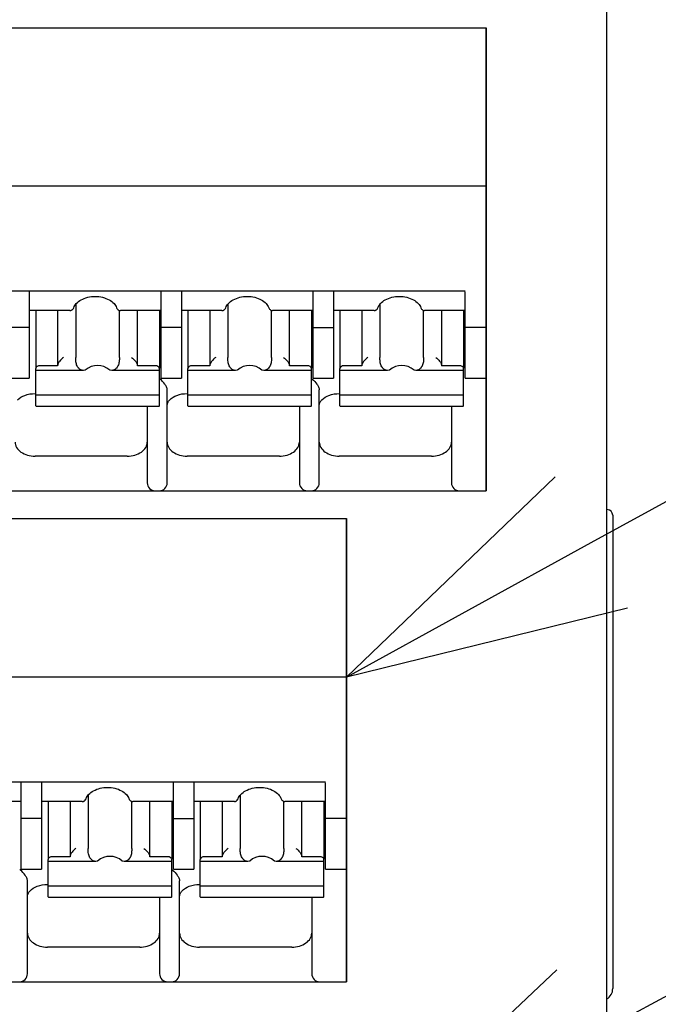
# Model space of a CAD drawing. Header units: millimetres. Extents: x 61 to 749, y -143 to 571.
# Tile 13 of 21: x 318 to 334, y 196 to 220. Entities that reach past the tile are written whole.
import ezdxf
from ezdxf import colors
from ezdxf.entities.mleader import LeaderData, LeaderLine
from ezdxf.math import Vec2, Vec3

# ---------------------------------------------------------------- set-up
doc = ezdxf.new("R2010")
doc.units = ezdxf.units.MM
doc.layers.get('0').update_dxf_attribs({"linetype": 'CONTINUOUS'})
for name, color, linetype in [('10', 3, 'CONTINUOUS'), ('17', 6, 'CONTINUOUS'), ('19', 2, 'CONTINUOUS')]:
    doc.layers.add(name, color=color, linetype=linetype)

# ---------------------------------------------------------------- blocks, each defined once
blk = doc.blocks.new('_OPEN30')
at = {"color": 0, "linetype": 'ByBlock'}
for p, q in [((-1, 0.2679), (0, 0)), ((0, 0), (-1, -0.2679)), ((0, 0), (-1, 0))]:
    blk.add_line(p, q, dxfattribs=at)

msp = doc.modelspace()

# ---------------------------------------------------------------- linework, layer by layer
at = {"layer": '10'}
for p, q in [((332.514, 157.172), (332.514, 226.828)), ((332.524, 208.112), (332.514, 208.112)), ((332.664, 207.972), (332.664, 196.112))]:
    msp.add_line(p, q, dxfattribs=at)
for centre, radius, start, end in [((332.524, 207.972), 0.14, 0, 90), ((332.364, 196.112), 0.3, 300, 0)]:
    msp.add_arc(centre, radius, start, end, dxfattribs=at)
at = {"layer": '17'}
for p, q in [((306.219, 220.185), (329.494, 220.185)), ((329.494, 220.185), (329.494, 208.585)), ((329.494, 208.585), (329.494, 220.185)), ((329.494, 216.211), (305.844, 216.211)), ((306.615, 213.593), (328.965, 213.593)), ((318.049, 213.566), (318.049, 211.403)), ((321.349, 211.403), (321.349, 213.566)), ((321.859, 213.566), (321.859, 211.403)), ((325.159, 211.403), (325.159, 213.566)), ((325.669, 213.566), (325.669, 211.403)), ((328.969, 211.403), (328.969, 213.566)), ((319.122, 213.116), (319.139, 213.13)), ((319.139, 213.13), (319.155, 213.154)), ((319.155, 213.154), (319.161, 213.167)), ((319.161, 213.167), (319.161, 213.167)), ((319.211, 213.256), (319.211, 211.926)), ((320.236, 213.167), (320.236, 213.167)), ((320.269, 213.121), (320.276, 213.116)), ((322.965, 213.154), (322.971, 213.167)), ((322.971, 213.167), (322.971, 213.167)), ((323.021, 213.256), (323.021, 211.926)), ((324.046, 213.167), (324.046, 213.167)), ((324.079, 213.121), (324.086, 213.116)), ((326.775, 213.154), (326.781, 213.167)), ((326.781, 213.167), (326.781, 213.167)), ((326.831, 213.256), (326.831, 211.926)), ((327.856, 213.167), (327.856, 213.167)), ((327.889, 213.121), (327.896, 213.116)), ((319.066, 213.099), (318.049, 213.099)), ((318.209, 213.099), (318.209, 211.658)), ((318.759, 213.099), (318.759, 211.714)), ((319.066, 213.099), (319.085, 213.1)), ((319.085, 213.1), (319.108, 213.108)), ((319.108, 213.108), (319.122, 213.116)), ((319.122, 213.116), (319.122, 213.116)), ((320.298, 213.104), (320.319, 213.099)), ((320.306, 211.926), (320.306, 213.102)), ((320.312, 213.1), (320.331, 213.099)), ((320.319, 213.099), (320.331, 213.099)), ((321.349, 213.099), (320.331, 213.099)), ((320.759, 211.714), (320.759, 213.099)), ((321.309, 213.099), (321.309, 211.658)), ((322.876, 213.099), (321.859, 213.099)), ((322.019, 213.099), (322.019, 211.658)), ((322.569, 213.099), (322.569, 211.714)), ((324.108, 213.104), (324.129, 213.099)), ((324.116, 211.926), (324.116, 213.102)), ((324.122, 213.1), (324.141, 213.099)), ((324.129, 213.099), (324.141, 213.099)), ((325.159, 213.099), (324.141, 213.099)), ((324.569, 211.714), (324.569, 213.099)), ((325.119, 213.099), (325.119, 211.658)), ((326.686, 213.099), (325.669, 213.099)), ((325.829, 213.099), (325.829, 211.658)), ((326.379, 213.099), (326.379, 211.714)), ((327.918, 213.104), (327.939, 213.099)), ((327.926, 211.926), (327.926, 213.102)), ((327.932, 213.1), (327.951, 213.099)), ((327.939, 213.099), (327.951, 213.099)), ((328.969, 213.099), (327.951, 213.099)), ((328.379, 211.714), (328.379, 213.099)), ((328.929, 213.099), (328.929, 211.658)), ((318.049, 212.675), (317.539, 212.675)), ((321.859, 212.675), (321.349, 212.675)), ((325.159, 212.675), (325.669, 212.675)), ((329.494, 212.675), (328.969, 212.675)), ((318.209, 210.708), (318.209, 211.644)), ((318.759, 211.714), (318.309, 211.714)), ((321.209, 211.714), (320.759, 211.714)), ((321.309, 210.708), (321.309, 211.644)), ((322.019, 210.708), (322.019, 211.644)), ((322.569, 211.714), (322.119, 211.714)), ((325.019, 211.714), (324.569, 211.714)), ((325.119, 210.708), (325.119, 211.644)), ((325.829, 210.708), (325.829, 211.644)), ((326.379, 211.714), (325.929, 211.714)), ((328.829, 211.714), (328.379, 211.714)), ((328.929, 210.708), (328.929, 211.644)), ((317.539, 211.403), (318.049, 211.403)), ((319.404, 211.599), (318.209, 211.599)), ((319.45, 211.608), (319.404, 211.599)), ((320.114, 211.599), (320.067, 211.608)), ((321.309, 211.599), (320.114, 211.599)), ((321.349, 211.403), (321.859, 211.403)), ((323.214, 211.599), (322.019, 211.599)), ((323.26, 211.608), (323.214, 211.599)), ((323.924, 211.599), (323.877, 211.608)), ((325.119, 211.599), (323.924, 211.599)), ((325.159, 211.403), (325.669, 211.403)), ((327.024, 211.599), (325.829, 211.599)), ((327.07, 211.608), (327.024, 211.599)), ((327.734, 211.599), (327.687, 211.608)), ((328.929, 211.599), (327.734, 211.599)), ((328.969, 211.403), (329.494, 211.403)), ((318.194, 211.019), (318.209, 211.019)), ((321.309, 210.979), (318.209, 210.979)), ((321.504, 208.785), (321.504, 211.113)), ((322.004, 211.019), (322.019, 211.019)), ((325.119, 210.979), (322.019, 210.979)), ((325.314, 208.785), (325.314, 211.113)), ((325.814, 211.019), (325.829, 211.019)), ((328.929, 210.979), (325.829, 210.979)), ((318.209, 210.708), (318.218, 210.701)), ((318.218, 210.701), (321.299, 210.701)), ((321.004, 210.701), (321.004, 208.785)), ((321.3, 210.701), (321.309, 210.708)), ((322.019, 210.708), (322.028, 210.701)), ((322.028, 210.701), (325.109, 210.701)), ((324.814, 210.701), (324.814, 208.785)), ((325.11, 210.701), (325.119, 210.708)), ((325.829, 210.708), (325.838, 210.701)), ((325.838, 210.701), (328.919, 210.701)), ((328.624, 210.701), (328.624, 208.785)), ((328.92, 210.701), (328.929, 210.708)), ((320.504, 209.451), (318.194, 209.451)), ((324.314, 209.451), (322.004, 209.451)), ((328.124, 209.451), (325.814, 209.451)), ((305.844, 208.585), (329.494, 208.585)), ((305.844, 208.585), (329.494, 208.585)), ((302.719, 207.885), (325.994, 207.885)), ((325.994, 207.885), (325.994, 196.285)), ((325.994, 196.285), (325.994, 207.885)), ((325.994, 203.911), (302.344, 203.911)), ((303.115, 201.293), (325.465, 201.293)), ((317.849, 199.103), (317.849, 201.266)), ((318.359, 201.266), (318.359, 199.103)), ((321.659, 199.103), (321.659, 201.266)), ((322.169, 201.266), (322.169, 199.103)), ((325.469, 199.103), (325.469, 201.266)), ((317.849, 200.799), (316.831, 200.799)), ((319.376, 200.799), (318.359, 200.799)), ((318.519, 200.799), (318.519, 199.358)), ((319.069, 200.799), (319.069, 199.414)), ((319.465, 200.854), (319.471, 200.867)), ((319.471, 200.867), (319.471, 200.867)), ((319.521, 200.956), (319.521, 199.626)), ((320.546, 200.867), (320.546, 200.867)), ((320.579, 200.821), (320.586, 200.816)), ((320.608, 200.804), (320.629, 200.799)), ((320.616, 199.626), (320.616, 200.802)), ((320.622, 200.8), (320.641, 200.799)), ((320.629, 200.799), (320.641, 200.799)), ((321.659, 200.799), (320.641, 200.799)), ((321.069, 199.414), (321.069, 200.799)), ((321.619, 200.799), (321.619, 199.358)), ((323.186, 200.799), (322.169, 200.799)), ((322.329, 200.799), (322.329, 199.358)), ((322.879, 200.799), (322.879, 199.414)), ((323.275, 200.854), (323.281, 200.867)), ((323.281, 200.867), (323.281, 200.867)), ((323.331, 200.956), (323.331, 199.626)), ((324.356, 200.867), (324.356, 200.867)), ((324.389, 200.821), (324.396, 200.816)), ((324.418, 200.804), (324.439, 200.799)), ((324.426, 199.626), (324.426, 200.802)), ((324.432, 200.8), (324.451, 200.799)), ((324.439, 200.799), (324.451, 200.799)), ((325.469, 200.799), (324.451, 200.799)), ((324.879, 199.414), (324.879, 200.799)), ((325.429, 200.799), (325.429, 199.358)), ((318.359, 200.375), (317.849, 200.375)), ((321.659, 200.375), (322.169, 200.375)), ((325.994, 200.375), (325.469, 200.375)), ((318.519, 198.408), (318.519, 199.344)), ((319.069, 199.414), (318.619, 199.414)), ((319.76, 199.308), (319.714, 199.299)), ((320.424, 199.299), (320.377, 199.308)), ((321.519, 199.414), (321.069, 199.414)), ((321.619, 198.408), (321.619, 199.344)), ((322.329, 198.408), (322.329, 199.344)), ((322.879, 199.414), (322.429, 199.414)), ((323.57, 199.308), (323.524, 199.299)), ((324.234, 199.299), (324.187, 199.308)), ((325.329, 199.414), (324.879, 199.414)), ((325.429, 198.408), (325.429, 199.344)), ((317.849, 199.103), (318.359, 199.103)), ((319.714, 199.299), (318.519, 199.299)), ((321.619, 199.299), (320.424, 199.299)), ((321.659, 199.103), (322.169, 199.103)), ((323.524, 199.299), (322.329, 199.299)), ((325.429, 199.299), (324.234, 199.299)), ((325.469, 199.103), (325.994, 199.103)), ((318.004, 196.485), (318.004, 198.813)), ((318.504, 198.719), (318.519, 198.719)), ((321.619, 198.679), (318.519, 198.679)), ((321.814, 196.485), (321.814, 198.813)), ((322.314, 198.719), (322.329, 198.719)), ((325.429, 198.679), (322.329, 198.679)), ((318.519, 198.408), (318.528, 198.401)), ((318.528, 198.401), (321.609, 198.401)), ((321.314, 198.401), (321.314, 196.485)), ((321.61, 198.401), (321.619, 198.408)), ((322.329, 198.408), (322.338, 198.401)), ((322.338, 198.401), (325.419, 198.401)), ((325.124, 198.401), (325.124, 196.485)), ((325.42, 198.401), (325.429, 198.408)), ((320.814, 197.151), (318.504, 197.151)), ((324.624, 197.151), (322.314, 197.151)), ((302.344, 196.285), (325.994, 196.285)), ((302.344, 196.285), (325.994, 196.285))]:
    msp.add_line(p, q, dxfattribs=at)
for points in [[(320.236, 213.167), (320.237, 213.165), (320.245, 213.147), (320.256, 213.132), (320.269, 213.121)], [(322.932, 213.116), (322.949, 213.13), (322.965, 213.154)], [(324.046, 213.167), (324.047, 213.165), (324.055, 213.147), (324.066, 213.132), (324.079, 213.121)], [(326.742, 213.116), (326.759, 213.13), (326.775, 213.154)], [(327.856, 213.167), (327.857, 213.165), (327.865, 213.147), (327.876, 213.132), (327.889, 213.121)], [(320.276, 213.116), (320.278, 213.114), (320.298, 213.104)], [(322.9, 213.101), (322.904, 213.103), (322.913, 213.106)], [(322.913, 213.106), (322.921, 213.11), (322.93, 213.115), (322.932, 213.116)], [(324.086, 213.116), (324.088, 213.114), (324.108, 213.104)], [(326.71, 213.101), (326.714, 213.103), (326.723, 213.106)], [(326.723, 213.106), (326.731, 213.11), (326.74, 213.115), (326.742, 213.116)], [(327.896, 213.116), (327.898, 213.114), (327.918, 213.104)], [(319.4, 200.801), (319.404, 200.803), (319.413, 200.806)], [(319.413, 200.806), (319.421, 200.81), (319.43, 200.815), (319.432, 200.816)], [(319.432, 200.816), (319.449, 200.83), (319.465, 200.854)], [(320.546, 200.867), (320.547, 200.865), (320.555, 200.847), (320.566, 200.832), (320.579, 200.821)], [(320.586, 200.816), (320.588, 200.814), (320.608, 200.804)], [(323.21, 200.801), (323.214, 200.803), (323.223, 200.806)], [(323.223, 200.806), (323.231, 200.81), (323.24, 200.815), (323.242, 200.816)], [(323.242, 200.816), (323.259, 200.83), (323.275, 200.854)], [(324.356, 200.867), (324.357, 200.865), (324.365, 200.847), (324.376, 200.832), (324.389, 200.821)], [(324.396, 200.816), (324.398, 200.814), (324.418, 200.804)]]:
    msp.add_lwpolyline(points, dxfattribs=at)
for centre, radius, start, end in [((319.058, 213.21), 0.113, 292.3553, 301.5652), ((322.882, 213.172), 0.0733, 280.6299, 283.8654), ((322.868, 213.21), 0.113, 292.3553, 301.5652), ((326.692, 213.172), 0.0733, 280.6299, 283.8655), ((326.678, 213.21), 0.113, 292.3553, 301.5652), ((320.984, 210.944), 0.553, 51.6712, 54.0521), ((324.793, 210.944), 0.554, 51.677, 54.0544), ((321.204, 208.785), 0.2, 180, 270), ((321.304, 208.785), 0.2, 270, 0), ((325.014, 208.785), 0.2, 180, 270), ((325.114, 208.785), 0.2, 270, 0), ((328.824, 208.785), 0.2, 180, 270), ((319.382, 200.872), 0.0733, 280.6299, 283.8654), ((319.368, 200.91), 0.113, 292.3553, 301.5652), ((323.192, 200.872), 0.0733, 280.6299, 283.8655), ((323.178, 200.91), 0.113, 292.3553, 301.5652), ((317.484, 198.644), 0.553, 51.6712, 54.0521), ((321.293, 198.644), 0.554, 51.677, 54.0544), ((317.804, 196.485), 0.2, 270, 0), ((321.514, 196.485), 0.2, 180, 270), ((321.614, 196.485), 0.2, 270, 0), ((325.324, 196.485), 0.2, 180, 270)]:
    msp.add_arc(centre, radius, start, end, dxfattribs=at)
for centre, start_param, end_param in [((319.759, 211.045), 5.687939, 6.878432), ((323.569, 211.045), 5.687939, 6.878432), ((327.379, 211.045), -0.595246, 0.595246), ((320.069, 198.745), 5.687939, 6.878432), ((323.879, 198.745), -0.595246, 0.595246)]:
    msp.add_ellipse(centre, major_axis=(0, 0.68), ratio=0.809289, start_param=start_param, end_param=end_param, dxfattribs=at)
for points, knots in [([(319.161, 213.167), (319.174, 213.207), (319.226, 213.287), (319.35, 213.378), (319.514, 213.439), (319.636, 213.452), (319.699, 213.452)], [0, 0, 0, 0, 0.195469, 0.433016, 0.706594, 1, 1, 1, 1]), ([(319.699, 213.452), (319.762, 213.452), (319.884, 213.439), (320.047, 213.378), (320.171, 213.287), (320.223, 213.207), (320.236, 213.167)], [0, 0, 0, 0, 0.293401, 0.56698, 0.804531, 1, 1, 1, 1]), ([(322.971, 213.167), (322.984, 213.207), (323.036, 213.287), (323.16, 213.378), (323.324, 213.439), (323.509, 213.46), (323.693, 213.439), (323.857, 213.378), (323.981, 213.287), (324.033, 213.207), (324.046, 213.167)], [0, 0, 0, 0, 0.097735, 0.216504, 0.353305, 0.499987, 0.646673, 0.783484, 0.902261, 1, 1, 1, 1]), ([(326.781, 213.167), (326.794, 213.207), (326.846, 213.287), (326.97, 213.378), (327.134, 213.439), (327.319, 213.46), (327.503, 213.439), (327.667, 213.378), (327.791, 213.287), (327.843, 213.207), (327.856, 213.167)], [0, 0, 0, 0, 0.097735, 0.216504, 0.353305, 0.499987, 0.646673, 0.783484, 0.902261, 1, 1, 1, 1]), ([(322.876, 213.099), (322.878, 213.099), (322.884, 213.099), (322.891, 213.1), (322.895, 213.1)], [0, 0, 0, 0, 0.285699, 1, 1, 1, 1]), ([(326.686, 213.099), (326.688, 213.099), (326.694, 213.099), (326.701, 213.1), (326.705, 213.1)], [0, 0, 0, 0, 0.285699, 1, 1, 1, 1]), ([(318.909, 211.926), (318.872, 211.9), (318.822, 211.852), (318.779, 211.785), (318.762, 211.744), (318.759, 211.723), (318.759, 211.714)], [0, 0, 0, 0, 0.505177, 0.770933, 0.894072, 1, 1, 1, 1]), ([(319.246, 211.714), (319.238, 211.729), (319.226, 211.763), (319.213, 211.834), (319.211, 211.89), (319.211, 211.926)], [0, 0, 0, 0, 0.232447, 0.501393, 1, 1, 1, 1]), ([(320.306, 211.926), (320.306, 211.89), (320.304, 211.834), (320.292, 211.763), (320.279, 211.729), (320.271, 211.714)], [0, 0, 0, 0, 0.498632, 0.767564, 1, 1, 1, 1]), ([(320.609, 211.926), (320.645, 211.9), (320.695, 211.852), (320.739, 211.785), (320.755, 211.744), (320.759, 211.723), (320.759, 211.714)], [0, 0, 0, 0, 0.505177, 0.770935, 0.894073, 1, 1, 1, 1]), ([(322.719, 211.926), (322.682, 211.9), (322.632, 211.852), (322.589, 211.785), (322.572, 211.744), (322.569, 211.723), (322.569, 211.714)], [0, 0, 0, 0, 0.505177, 0.770933, 0.894072, 1, 1, 1, 1]), ([(323.056, 211.714), (323.048, 211.729), (323.036, 211.763), (323.023, 211.834), (323.021, 211.89), (323.021, 211.926)], [0, 0, 0, 0, 0.232447, 0.501393, 1, 1, 1, 1]), ([(324.116, 211.926), (324.116, 211.89), (324.114, 211.834), (324.102, 211.763), (324.089, 211.729), (324.081, 211.714)], [0, 0, 0, 0, 0.498632, 0.767564, 1, 1, 1, 1]), ([(324.419, 211.926), (324.455, 211.9), (324.505, 211.852), (324.549, 211.785), (324.565, 211.744), (324.569, 211.723), (324.569, 211.714)], [0, 0, 0, 0, 0.505177, 0.770935, 0.894073, 1, 1, 1, 1]), ([(326.529, 211.926), (326.492, 211.9), (326.442, 211.852), (326.399, 211.785), (326.382, 211.744), (326.379, 211.723), (326.379, 211.714)], [0, 0, 0, 0, 0.505177, 0.770933, 0.894072, 1, 1, 1, 1]), ([(326.866, 211.714), (326.858, 211.729), (326.846, 211.763), (326.833, 211.834), (326.831, 211.89), (326.831, 211.926)], [0, 0, 0, 0, 0.232447, 0.501393, 1, 1, 1, 1]), ([(327.926, 211.926), (327.926, 211.89), (327.924, 211.834), (327.912, 211.763), (327.899, 211.729), (327.891, 211.714)], [0, 0, 0, 0, 0.498632, 0.767564, 1, 1, 1, 1]), ([(328.229, 211.926), (328.265, 211.9), (328.315, 211.852), (328.359, 211.785), (328.375, 211.744), (328.379, 211.723), (328.379, 211.714)], [0, 0, 0, 0, 0.505177, 0.770935, 0.894073, 1, 1, 1, 1]), ([(318.211, 211.658), (318.211, 211.657), (318.209, 211.652), (318.209, 211.647), (318.209, 211.644)], [0, 0, 0, 0, 0.263592, 1, 1, 1, 1]), ([(318.309, 211.714), (318.287, 211.714), (318.247, 211.706), (318.216, 211.675), (318.211, 211.658)], [0, 0, 0, 0, 0.548288, 1, 1, 1, 1]), ([(319.285, 211.658), (319.281, 211.662), (319.267, 211.68), (319.254, 211.699), (319.246, 211.714)], [0, 0, 0, 0, 0.255133, 1, 1, 1, 1]), ([(319.404, 211.599), (319.382, 211.6), (319.336, 211.61), (319.3, 211.64), (319.285, 211.658)], [0, 0, 0, 0, 0.474173, 1, 1, 1, 1]), ([(320.233, 211.658), (320.217, 211.64), (320.181, 211.61), (320.135, 211.6), (320.114, 211.599)], [0, 0, 0, 0, 0.525827, 1, 1, 1, 1]), ([(320.271, 211.714), (320.268, 211.709), (320.257, 211.69), (320.244, 211.671), (320.233, 211.658)], [0, 0, 0, 0, 0.245324, 1, 1, 1, 1]), ([(321.287, 211.687), (321.283, 211.691), (321.259, 211.708), (321.23, 211.714), (321.209, 211.714)], [0, 0, 0, 0, 0.231599, 1, 1, 1, 1]), ([(321.306, 211.658), (321.306, 211.661), (321.301, 211.672), (321.294, 211.681), (321.287, 211.687)], [0, 0, 0, 0, 0.2371, 1, 1, 1, 1]), ([(321.309, 211.644), (321.309, 211.647), (321.308, 211.652), (321.307, 211.657), (321.306, 211.658)], [0, 0, 0, 0, 0.736411, 1, 1, 1, 1]), ([(322.021, 211.658), (322.021, 211.657), (322.019, 211.652), (322.019, 211.647), (322.019, 211.644)], [0, 0, 0, 0, 0.263592, 1, 1, 1, 1]), ([(322.119, 211.714), (322.097, 211.714), (322.057, 211.706), (322.026, 211.675), (322.021, 211.658)], [0, 0, 0, 0, 0.548288, 1, 1, 1, 1]), ([(323.095, 211.658), (323.091, 211.662), (323.077, 211.68), (323.064, 211.699), (323.056, 211.714)], [0, 0, 0, 0, 0.255133, 1, 1, 1, 1]), ([(323.214, 211.599), (323.192, 211.6), (323.146, 211.61), (323.11, 211.64), (323.095, 211.658)], [0, 0, 0, 0, 0.474173, 1, 1, 1, 1]), ([(324.043, 211.658), (324.027, 211.64), (323.991, 211.61), (323.945, 211.6), (323.924, 211.599)], [0, 0, 0, 0, 0.525827, 1, 1, 1, 1]), ([(324.081, 211.714), (324.078, 211.709), (324.067, 211.69), (324.054, 211.671), (324.043, 211.658)], [0, 0, 0, 0, 0.245324, 1, 1, 1, 1]), ([(325.097, 211.687), (325.093, 211.691), (325.069, 211.708), (325.04, 211.714), (325.019, 211.714)], [0, 0, 0, 0, 0.231599, 1, 1, 1, 1]), ([(325.116, 211.658), (325.116, 211.661), (325.111, 211.672), (325.104, 211.681), (325.097, 211.687)], [0, 0, 0, 0, 0.2371, 1, 1, 1, 1]), ([(325.119, 211.644), (325.119, 211.647), (325.118, 211.652), (325.117, 211.657), (325.116, 211.658)], [0, 0, 0, 0, 0.736411, 1, 1, 1, 1]), ([(325.831, 211.658), (325.831, 211.657), (325.829, 211.652), (325.829, 211.647), (325.829, 211.644)], [0, 0, 0, 0, 0.263592, 1, 1, 1, 1]), ([(325.929, 211.714), (325.907, 211.714), (325.867, 211.706), (325.836, 211.675), (325.831, 211.658)], [0, 0, 0, 0, 0.548288, 1, 1, 1, 1]), ([(326.905, 211.658), (326.901, 211.662), (326.887, 211.68), (326.874, 211.699), (326.866, 211.714)], [0, 0, 0, 0, 0.255133, 1, 1, 1, 1]), ([(327.024, 211.599), (327.002, 211.6), (326.956, 211.61), (326.92, 211.64), (326.905, 211.658)], [0, 0, 0, 0, 0.474173, 1, 1, 1, 1]), ([(327.853, 211.658), (327.837, 211.64), (327.801, 211.61), (327.755, 211.6), (327.734, 211.599)], [0, 0, 0, 0, 0.525827, 1, 1, 1, 1]), ([(327.891, 211.714), (327.888, 211.709), (327.877, 211.69), (327.864, 211.671), (327.853, 211.658)], [0, 0, 0, 0, 0.245324, 1, 1, 1, 1]), ([(328.907, 211.687), (328.903, 211.691), (328.879, 211.708), (328.85, 211.714), (328.829, 211.714)], [0, 0, 0, 0, 0.231599, 1, 1, 1, 1]), ([(328.926, 211.658), (328.926, 211.661), (328.921, 211.672), (328.914, 211.681), (328.907, 211.687)], [0, 0, 0, 0, 0.2371, 1, 1, 1, 1]), ([(328.929, 211.644), (328.929, 211.647), (328.928, 211.652), (328.927, 211.657), (328.926, 211.658)], [0, 0, 0, 0, 0.736411, 1, 1, 1, 1]), ([(321.504, 211.113), (321.504, 211.124), (321.5, 211.149), (321.481, 211.199), (321.43, 211.282), (321.371, 211.344), (321.327, 211.378)], [0, 0, 0, 0, 0.104509, 0.225342, 0.488212, 1, 1, 1, 1]), ([(325.137, 211.378), (325.181, 211.344), (325.24, 211.282), (325.291, 211.199), (325.31, 211.149), (325.314, 211.124), (325.314, 211.113)], [0, 0, 0, 0, 0.511825, 0.774728, 0.895528, 1, 1, 1, 1]), ([(317.757, 210.861), (317.805, 210.913), (317.948, 210.994), (318.107, 211.019), (318.194, 211.019)], [0, 0, 0, 0, 0.447956, 1, 1, 1, 1]), ([(321.567, 210.861), (321.615, 210.913), (321.758, 210.994), (321.917, 211.019), (322.004, 211.019)], [0, 0, 0, 0, 0.447984, 1, 1, 1, 1]), ([(325.377, 210.861), (325.425, 210.913), (325.568, 210.994), (325.727, 211.019), (325.814, 211.019)], [0, 0, 0, 0, 0.447984, 1, 1, 1, 1]), ([(321.504, 210.724), (321.504, 210.746), (321.516, 210.798), (321.547, 210.84), (321.567, 210.861)], [0, 0, 0, 0, 0.429671, 1, 1, 1, 1]), ([(325.314, 210.724), (325.314, 210.746), (325.326, 210.798), (325.357, 210.84), (325.377, 210.861)], [0, 0, 0, 0, 0.429671, 1, 1, 1, 1]), ([(317.694, 209.805), (317.694, 209.782), (317.701, 209.734), (317.741, 209.642), (317.841, 209.542), (318.004, 209.468), (318.129, 209.451), (318.194, 209.451)], [0, 0, 0, 0, 0.103599, 0.210939, 0.44569, 0.712567, 1, 1, 1, 1]), ([(320.504, 209.451), (320.568, 209.451), (320.693, 209.468), (320.857, 209.542), (320.957, 209.642), (320.997, 209.734), (321.004, 209.782), (321.004, 209.805)], [0, 0, 0, 0, 0.287433, 0.55431, 0.789061, 0.896401, 1, 1, 1, 1]), ([(321.504, 209.805), (321.504, 209.782), (321.511, 209.734), (321.551, 209.642), (321.651, 209.542), (321.814, 209.468), (321.939, 209.451), (322.004, 209.451)], [0, 0, 0, 0, 0.103599, 0.210939, 0.44569, 0.712567, 1, 1, 1, 1]), ([(324.314, 209.451), (324.378, 209.451), (324.503, 209.468), (324.667, 209.542), (324.767, 209.642), (324.807, 209.734), (324.814, 209.782), (324.814, 209.805)], [0, 0, 0, 0, 0.287433, 0.55431, 0.789061, 0.896401, 1, 1, 1, 1]), ([(325.314, 209.805), (325.314, 209.782), (325.321, 209.734), (325.361, 209.642), (325.461, 209.542), (325.624, 209.468), (325.749, 209.451), (325.814, 209.451)], [0, 0, 0, 0, 0.103599, 0.210939, 0.44569, 0.712567, 1, 1, 1, 1]), ([(328.124, 209.451), (328.188, 209.451), (328.313, 209.468), (328.477, 209.542), (328.577, 209.642), (328.617, 209.734), (328.624, 209.782), (328.624, 209.805)], [0, 0, 0, 0, 0.287433, 0.55431, 0.789061, 0.896401, 1, 1, 1, 1]), ([(319.471, 200.867), (319.484, 200.907), (319.536, 200.987), (319.66, 201.078), (319.824, 201.139), (320.009, 201.16), (320.193, 201.139), (320.357, 201.078), (320.481, 200.987), (320.533, 200.907), (320.546, 200.867)], [0, 0, 0, 0, 0.097735, 0.216504, 0.353305, 0.499987, 0.646673, 0.783484, 0.902261, 1, 1, 1, 1]), ([(323.281, 200.867), (323.294, 200.907), (323.346, 200.987), (323.47, 201.078), (323.634, 201.139), (323.819, 201.16), (324.003, 201.139), (324.167, 201.078), (324.291, 200.987), (324.343, 200.907), (324.356, 200.867)], [0, 0, 0, 0, 0.097735, 0.216504, 0.353305, 0.499987, 0.646673, 0.783484, 0.902261, 1, 1, 1, 1]), ([(319.376, 200.799), (319.378, 200.799), (319.384, 200.799), (319.391, 200.8), (319.395, 200.8)], [0, 0, 0, 0, 0.285699, 1, 1, 1, 1]), ([(323.186, 200.799), (323.188, 200.799), (323.194, 200.799), (323.201, 200.8), (323.205, 200.8)], [0, 0, 0, 0, 0.285699, 1, 1, 1, 1]), ([(319.219, 199.626), (319.182, 199.6), (319.132, 199.552), (319.089, 199.485), (319.072, 199.444), (319.069, 199.423), (319.069, 199.414)], [0, 0, 0, 0, 0.505177, 0.770933, 0.894072, 1, 1, 1, 1]), ([(319.556, 199.414), (319.548, 199.429), (319.536, 199.463), (319.523, 199.534), (319.521, 199.59), (319.521, 199.626)], [0, 0, 0, 0, 0.232447, 0.501393, 1, 1, 1, 1]), ([(320.616, 199.626), (320.616, 199.59), (320.614, 199.534), (320.602, 199.463), (320.589, 199.429), (320.581, 199.414)], [0, 0, 0, 0, 0.498632, 0.767564, 1, 1, 1, 1]), ([(320.919, 199.626), (320.955, 199.6), (321.005, 199.552), (321.049, 199.485), (321.065, 199.444), (321.069, 199.423), (321.069, 199.414)], [0, 0, 0, 0, 0.505177, 0.770935, 0.894073, 1, 1, 1, 1]), ([(323.029, 199.626), (322.992, 199.6), (322.942, 199.552), (322.899, 199.485), (322.882, 199.444), (322.879, 199.423), (322.879, 199.414)], [0, 0, 0, 0, 0.505177, 0.770933, 0.894072, 1, 1, 1, 1]), ([(323.366, 199.414), (323.358, 199.429), (323.346, 199.463), (323.333, 199.534), (323.331, 199.59), (323.331, 199.626)], [0, 0, 0, 0, 0.232447, 0.501393, 1, 1, 1, 1]), ([(324.426, 199.626), (324.426, 199.59), (324.424, 199.534), (324.412, 199.463), (324.399, 199.429), (324.391, 199.414)], [0, 0, 0, 0, 0.498632, 0.767564, 1, 1, 1, 1]), ([(324.729, 199.626), (324.765, 199.6), (324.815, 199.552), (324.859, 199.485), (324.875, 199.444), (324.879, 199.423), (324.879, 199.414)], [0, 0, 0, 0, 0.505177, 0.770935, 0.894073, 1, 1, 1, 1]), ([(318.521, 199.358), (318.521, 199.357), (318.519, 199.352), (318.519, 199.347), (318.519, 199.344)], [0, 0, 0, 0, 0.263592, 1, 1, 1, 1]), ([(318.619, 199.414), (318.597, 199.414), (318.557, 199.406), (318.526, 199.375), (318.521, 199.358)], [0, 0, 0, 0, 0.548288, 1, 1, 1, 1]), ([(319.595, 199.358), (319.591, 199.362), (319.577, 199.38), (319.564, 199.399), (319.556, 199.414)], [0, 0, 0, 0, 0.255133, 1, 1, 1, 1]), ([(319.714, 199.299), (319.692, 199.3), (319.646, 199.31), (319.61, 199.34), (319.595, 199.358)], [0, 0, 0, 0, 0.474173, 1, 1, 1, 1]), ([(320.543, 199.358), (320.527, 199.34), (320.491, 199.31), (320.445, 199.3), (320.424, 199.299)], [0, 0, 0, 0, 0.525827, 1, 1, 1, 1]), ([(320.581, 199.414), (320.578, 199.409), (320.567, 199.39), (320.554, 199.371), (320.543, 199.358)], [0, 0, 0, 0, 0.245324, 1, 1, 1, 1]), ([(321.597, 199.387), (321.593, 199.391), (321.569, 199.408), (321.54, 199.414), (321.519, 199.414)], [0, 0, 0, 0, 0.231599, 1, 1, 1, 1]), ([(321.616, 199.358), (321.616, 199.361), (321.611, 199.372), (321.604, 199.381), (321.597, 199.387)], [0, 0, 0, 0, 0.2371, 1, 1, 1, 1]), ([(321.619, 199.344), (321.619, 199.347), (321.618, 199.352), (321.617, 199.357), (321.616, 199.358)], [0, 0, 0, 0, 0.736411, 1, 1, 1, 1]), ([(322.331, 199.358), (322.331, 199.357), (322.329, 199.352), (322.329, 199.347), (322.329, 199.344)], [0, 0, 0, 0, 0.263592, 1, 1, 1, 1]), ([(322.429, 199.414), (322.407, 199.414), (322.367, 199.406), (322.336, 199.375), (322.331, 199.358)], [0, 0, 0, 0, 0.548288, 1, 1, 1, 1]), ([(323.405, 199.358), (323.401, 199.362), (323.387, 199.38), (323.374, 199.399), (323.366, 199.414)], [0, 0, 0, 0, 0.255133, 1, 1, 1, 1]), ([(323.524, 199.299), (323.502, 199.3), (323.456, 199.31), (323.42, 199.34), (323.405, 199.358)], [0, 0, 0, 0, 0.474173, 1, 1, 1, 1]), ([(324.353, 199.358), (324.337, 199.34), (324.301, 199.31), (324.255, 199.3), (324.234, 199.299)], [0, 0, 0, 0, 0.525827, 1, 1, 1, 1]), ([(324.391, 199.414), (324.388, 199.409), (324.377, 199.39), (324.364, 199.371), (324.353, 199.358)], [0, 0, 0, 0, 0.245324, 1, 1, 1, 1]), ([(325.407, 199.387), (325.403, 199.391), (325.379, 199.408), (325.35, 199.414), (325.329, 199.414)], [0, 0, 0, 0, 0.231599, 1, 1, 1, 1]), ([(325.426, 199.358), (325.426, 199.361), (325.421, 199.372), (325.414, 199.381), (325.407, 199.387)], [0, 0, 0, 0, 0.2371, 1, 1, 1, 1]), ([(325.429, 199.344), (325.429, 199.347), (325.428, 199.352), (325.427, 199.357), (325.426, 199.358)], [0, 0, 0, 0, 0.736411, 1, 1, 1, 1]), ([(318.004, 198.813), (318.004, 198.824), (318, 198.849), (317.981, 198.899), (317.93, 198.982), (317.871, 199.044), (317.827, 199.078)], [0, 0, 0, 0, 0.104509, 0.225342, 0.488212, 1, 1, 1, 1]), ([(321.637, 199.078), (321.681, 199.044), (321.74, 198.982), (321.791, 198.899), (321.81, 198.849), (321.814, 198.824), (321.814, 198.813)], [0, 0, 0, 0, 0.511825, 0.774728, 0.895528, 1, 1, 1, 1]), ([(318.067, 198.561), (318.115, 198.613), (318.258, 198.694), (318.417, 198.719), (318.504, 198.719)], [0, 0, 0, 0, 0.447984, 1, 1, 1, 1]), ([(321.877, 198.561), (321.925, 198.613), (322.068, 198.694), (322.227, 198.719), (322.314, 198.719)], [0, 0, 0, 0, 0.447984, 1, 1, 1, 1]), ([(318.004, 198.424), (318.004, 198.446), (318.016, 198.498), (318.047, 198.54), (318.067, 198.561)], [0, 0, 0, 0, 0.429671, 1, 1, 1, 1]), ([(321.814, 198.424), (321.814, 198.446), (321.826, 198.498), (321.857, 198.54), (321.877, 198.561)], [0, 0, 0, 0, 0.429671, 1, 1, 1, 1]), ([(318.004, 197.505), (318.004, 197.482), (318.011, 197.434), (318.051, 197.342), (318.151, 197.242), (318.314, 197.168), (318.439, 197.151), (318.504, 197.151)], [0, 0, 0, 0, 0.103599, 0.210939, 0.44569, 0.712567, 1, 1, 1, 1]), ([(320.814, 197.151), (320.878, 197.151), (321.003, 197.168), (321.167, 197.242), (321.267, 197.342), (321.307, 197.434), (321.314, 197.482), (321.314, 197.505)], [0, 0, 0, 0, 0.287433, 0.55431, 0.789061, 0.896401, 1, 1, 1, 1]), ([(321.814, 197.505), (321.814, 197.482), (321.821, 197.434), (321.861, 197.342), (321.961, 197.242), (322.124, 197.168), (322.249, 197.151), (322.314, 197.151)], [0, 0, 0, 0, 0.103599, 0.210939, 0.44569, 0.712567, 1, 1, 1, 1]), ([(324.624, 197.151), (324.688, 197.151), (324.813, 197.168), (324.977, 197.242), (325.077, 197.342), (325.117, 197.434), (325.124, 197.482), (325.124, 197.505)], [0, 0, 0, 0, 0.287433, 0.55431, 0.789061, 0.896401, 1, 1, 1, 1])]:
    msp.add_open_spline(points, degree=3, knots=knots, dxfattribs=at)
for points in [[(319.085, 213.1), (319.09, 213.101), (319.096, 213.103), (319.101, 213.105)], [(322.899, 213.101), (322.904, 213.102), (322.908, 213.104), (322.911, 213.105)], [(326.709, 213.101), (326.714, 213.102), (326.718, 213.104), (326.721, 213.105)], [(319.399, 200.801), (319.404, 200.802), (319.408, 200.804), (319.411, 200.805)], [(323.209, 200.801), (323.214, 200.802), (323.218, 200.804), (323.221, 200.805)]]:
    msp.add_open_spline(points, degree=3, dxfattribs=at)

# ---------------------------------------------------------------- leaders
at = {"layer": '19'}
ml = msp.add_multileader_mtext('Standard', dxfattribs=at)
ml.set_content('\\A1;{\\Fromans,extfont|c128;\\W0.7;TB4}', color=256)
ml.set_leader_properties()
ml.set_arrow_properties(name='OPEN30')
ml.build(insert=Vec2(0, 0))
ml.multileader.update_dxf_attribs({"text_left_attachment_type": 6, "text_right_attachment_type": 6, "dogleg_length": 5.893, "arrow_head_size": 7})
ctx = ml.context
ctx.base_point, ctx.char_height, ctx.arrow_head_size, ctx.plane_origin = Vec3(356.37, 220.297), 7.5, 7, Vec3(397.785, 241.242)
ctx.left_attachment, ctx.right_attachment, ctx.text_align_type = 6, 6, 2
notes = []
notes.append((ctx, [(0, (1, 1, 0), (355.759, 220.297), (1, 0), 0.611, [(0, [(325.994, 203.911)], 0, [])])]))
ctx.mtext.insert, ctx.mtext.alignment, ctx.mtext.flow_direction = Vec3(371.87, 229.297), 3, 5
ml = msp.add_multileader_mtext('Standard', dxfattribs=at)
ml.set_content('\\A1;{\\Fromans,extfont|c128;\\W0.7;TB5}', color=256)
ml.set_leader_properties()
ml.set_arrow_properties(name='OPEN30')
ml.build(insert=Vec2(0, 0))
ml.multileader.update_dxf_attribs({"text_left_attachment_type": 6, "text_right_attachment_type": 6, "dogleg_length": 5.893, "arrow_head_size": 7})
ctx = ml.context
ctx.base_point, ctx.char_height, ctx.arrow_head_size, ctx.plane_origin = Vec3(355.673, 207.283), 7.5, 7, Vec3(397.785, 226.602)
ctx.left_attachment, ctx.right_attachment, ctx.text_align_type = 6, 6, 2
notes.append((ctx, [(0, (1, 1, 0), (355.062, 207.283), (1, 0), 0.611, [(0, [(325.994, 191.611)], 0, [])])]))
ctx.mtext.insert, ctx.mtext.alignment, ctx.mtext.flow_direction = Vec3(370.923, 216.283), 3, 5
for ctx, leaders in notes:
    for number, flags, end, landing, length, lines in leaders:
        leader = LeaderData()
        leader.index, (leader.has_last_leader_line, leader.has_dogleg_vector, leader.attachment_direction) = number, flags
        leader.last_leader_point, leader.dogleg_vector, leader.dogleg_length = Vec3(end), Vec3(landing), length
        for number, points, colour, breaks in lines:
            line = LeaderLine()
            line.index, line.vertices, line.color, line.breaks = number, Vec3.list(points), colors.encode_raw_color(colour), breaks
            leader.lines.append(line)
        ctx.leaders.append(leader)

doc.saveas('drawing.dxf')
